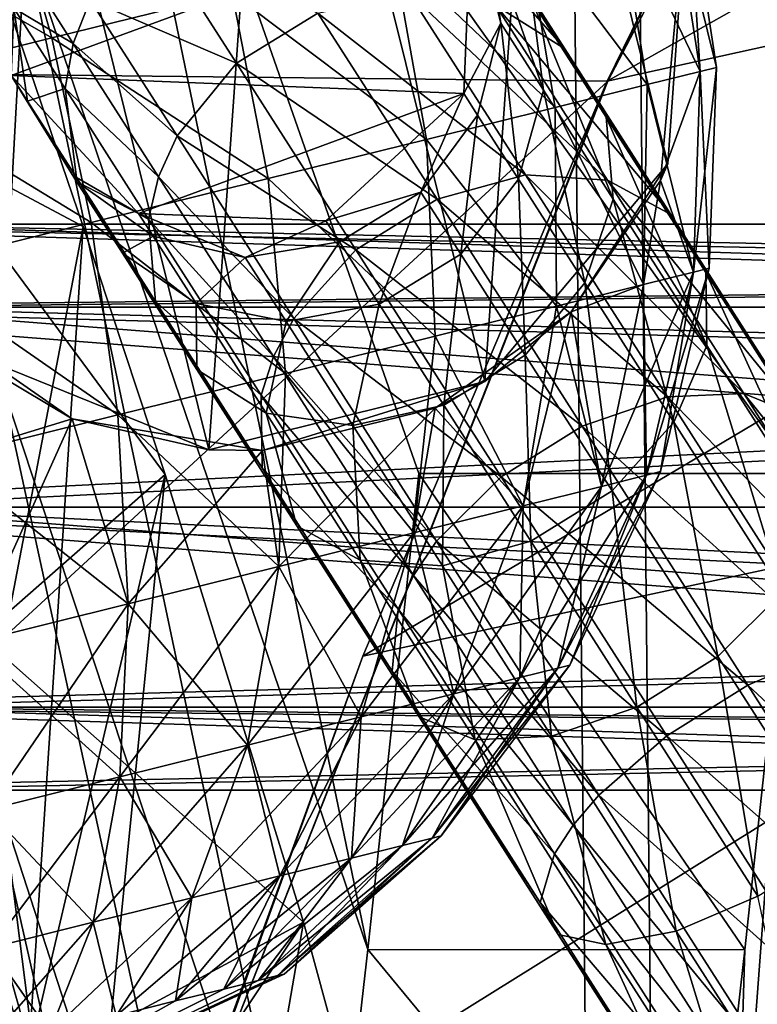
# Model space of a CAD drawing. Header units: metres. Extents: x 0 to 804, y -808 to 0.
# Tile 8 of 105: x 67 to 87, y -664 to -638. Entities that reach past the tile are written whole.
import ezdxf

# ---------------------------------------------------------------- set-up
doc = ezdxf.new("R2010")
doc.units = ezdxf.units.M

msp = doc.modelspace()

# ---------------------------------------------------------------- linework, layer by layer
at = {"layer": 'None'}
for points in [[(68.206169, -622.391846, 664.009766), (125.118866, -641.141968, 664.00946), (153.885971, -606.785217, 664.00946)], [(67.467239, -636.024841, 752.645386), (59.843727, -608.859619, 752.560791), (66.829582, -647.674805, 841.571472)], [(82.917885, -639.717224, 229.182846), (51.506599, -639.367065, 229.276062), (97.562355, -611.736084, 238.044067)], [(51.506599, -639.367065, 229.276062), (51.506599, -611.736084, 238.044067), (97.562355, -611.736084, 238.044067)], [(97.562355, -611.736084, 238.044067), (97.5625, -611.736206, 376.655518), (82.917885, -639.717224, 229.182846)], [(97.5625, -611.736206, 376.655518), (89.626328, -625.987976, 393.497437), (82.917885, -639.717224, 229.182846)], [(113.400154, -632.995972, 530.953369), (82.903526, -639.716675, 411.269318), (124.25956, -616.376648, 518.881958)], [(82.903526, -639.716675, 411.269318), (89.626328, -625.987976, 393.497437), (124.25956, -616.376648, 518.881958)], [(68.206169, -622.391846, 664.009766), (67.467239, -636.024841, 752.645386), (76.551514, -662.737366, 752.723267)], [(77.909416, -650.118286, 664.00946), (68.206169, -622.391846, 664.009766), (76.551514, -662.737366, 752.723267)], [(77.909416, -650.118286, 664.00946), (87.910759, -650.118286, 664.009521), (68.206169, -622.391846, 664.009766)], [(87.910759, -650.118286, 664.009521), (125.118866, -641.141968, 664.00946), (68.206169, -622.391846, 664.009766)], [(82.917885, -639.717224, 229.182846), (89.626328, -625.987976, 393.497437), (82.903526, -639.716675, 411.269318)], [(103.518738, -649.132996, 543.650635), (76.418556, -654.956787, 433.135529), (113.400154, -632.995972, 530.953369)], [(76.418556, -654.956787, 433.135529), (82.903526, -639.716675, 411.269318), (113.400154, -632.995972, 530.953369)], [(67.467239, -636.024841, 752.645386), (66.829582, -647.674805, 841.571472), (75.344833, -673.366943, 841.704224)], [(76.551514, -662.737366, 752.723267), (67.467239, -636.024841, 752.645386), (75.344833, -673.366943, 841.704224)], [(66.612282, -636.550598, 1961.800781), (69.007912, -643.564941, 1920.484375), (64.601318, -641.224976, 1934.562012)], [(69.007912, -643.564941, 1920.484375), (66.612282, -636.550598, 1961.800781), (65.797623, -660.285828, 1961.576294)], [(51.506599, -668.63678, 221.861816), (51.506599, -639.367065, 229.276062), (82.917885, -639.717224, 229.182846)], [(71.249542, -669.260986, 221.746231), (51.506599, -668.63678, 221.861816), (82.917885, -639.717224, 229.182846)], [(82.903526, -639.716675, 411.269318), (76.418556, -654.956787, 433.135529), (71.249542, -669.260986, 221.746231)], [(71.249542, -669.260986, 221.746231), (82.917885, -639.717224, 229.182846), (82.903526, -639.716675, 411.269318)], [(69.007912, -643.564941, 1920.484375), (71.180023, -650.146301, 1879.095215), (64.601318, -641.224976, 1934.562012)], [(64.601318, -641.224976, 1934.562012), (71.180023, -650.146301, 1879.095215), (66.296432, -654.428223, 1850.540161)], [(67.559372, -665.592224, 1920.179321), (69.007912, -643.564941, 1920.484375), (65.797623, -660.285828, 1961.576294)], [(71.180023, -650.146301, 1879.095215), (69.007912, -643.564941, 1920.484375), (67.559372, -665.592224, 1920.179321)], [(66.829582, -647.674805, 841.571472), (66.291557, -657.335022, 930.73468), (74.289925, -682.000366, 930.901062)], [(75.344833, -673.366943, 841.704224), (66.829582, -647.674805, 841.571472), (74.289925, -682.000366, 930.901062)], [(66.296432, -654.428223, 1850.540161), (67.7547, -665.842529, 1766.252319), (62.826118, -648.476746, 1779.749756)], [(67.7547, -665.842529, 1766.252319), (63.672497, -656.986938, 1699.757202), (62.826118, -648.476746, 1779.749756)], [(94.491501, -664.702332, 556.889282), (71.20826, -669.260559, 456.211853), (103.518738, -649.132996, 543.650635)], [(71.20826, -669.260559, 456.211853), (76.418556, -654.956787, 433.135529), (103.518738, -649.132996, 543.650635)], [(71.180023, -650.146301, 1879.095215), (74.848846, -662.006836, 1796.11792), (66.296432, -654.428223, 1850.540161)], [(69.149338, -670.574341, 1878.729858), (71.180023, -650.146301, 1879.095215), (67.559372, -665.592224, 1920.179321)], [(74.848846, -662.006836, 1796.11792), (71.180023, -650.146301, 1879.095215), (69.149338, -670.574341, 1878.729858)], [(86.552017, -662.746216, 752.790039), (77.909416, -650.118286, 664.00946), (76.551514, -662.737366, 752.723267)], [(86.552017, -662.746216, 752.790039), (87.910759, -650.118286, 664.009521), (77.909416, -650.118286, 664.00946)], [(87.910759, -650.118286, 664.009521), (86.260422, -672.295776, 752.862183), (88.208199, -666.740112, 664.009521)], [(87.910759, -650.118286, 664.009521), (86.552017, -662.746216, 752.790039), (86.260422, -672.295776, 752.862183)], [(66.296432, -654.428223, 1850.540161), (74.848846, -662.006836, 1796.11792), (67.7547, -665.842529, 1766.252319)], [(76.418556, -654.956787, 433.135529), (71.20826, -669.260559, 456.211853), (71.249542, -669.260986, 221.746231)], [(67.7547, -665.842529, 1766.252319), (68.973373, -675.462463, 1681.737061), (63.672497, -656.986938, 1699.757202)], [(68.973373, -675.462463, 1681.737061), (64.305595, -663.887634, 1619.609009), (63.672497, -656.986938, 1699.757202)], [(66.291557, -657.335022, 930.73468), (65.854553, -664.999939, 1020.091248), (73.388672, -688.633545, 1020.269592)], [(74.289925, -682.000366, 930.901062), (66.291557, -657.335022, 930.73468), (73.388672, -688.633545, 1020.269592)], [(67.559372, -665.592224, 1920.179321), (65.797623, -660.285828, 1961.576294), (64.006226, -683.967407, 1961.319336)], [(94.491501, -664.702332, 556.889282), (109.211723, -661.565125, 628.134583), (86.201141, -679.639709, 570.591736)], [(109.211723, -661.565125, 628.134583), (96.187439, -679.136963, 628.134583), (86.201141, -679.639709, 570.591736)], [(74.848846, -662.006836, 1796.11792), (77.609993, -672.126221, 1712.908936), (67.7547, -665.842529, 1766.252319)], [(71.81456, -679.560608, 1795.68811), (74.848846, -662.006836, 1796.11792), (69.149338, -670.574341, 1878.729858)], [(77.609993, -672.126221, 1712.908936), (74.848846, -662.006836, 1796.11792), (71.81456, -679.560608, 1795.68811)], [(85.344055, -673.379395, 841.818909), (76.551514, -662.737366, 752.723267), (75.344833, -673.366943, 841.704224)], [(85.344055, -673.379395, 841.818909), (86.552017, -662.746216, 752.790039), (76.551514, -662.737366, 752.723267)], [(86.552017, -662.746216, 752.790039), (84.425972, -681.512573, 841.932068), (86.260422, -672.295776, 752.862183)], [(86.552017, -662.746216, 752.790039), (85.344055, -673.379395, 841.818909), (84.425972, -681.512573, 841.932068)], [(68.973373, -675.462463, 1681.737061), (69.950096, -683.283203, 1597.034546), (64.305595, -663.887634, 1619.609009)], [(69.950096, -683.283203, 1597.034546), (64.723915, -669.175903, 1539.338135), (64.305595, -663.887634, 1619.609009)]]:
    msp.add_3dface(points, dxfattribs=at)
at = {"layer": 'None012311'}
for points in [[(78.546486, -118.575203, 117.953323), (52.504356, -59.607479, 163.059708), (52.504345, -744.686096, 163.059708)], [(50.772308, -61.568432, 160.059708), (76.834984, -120.582596, 114.917824), (50.772308, -742.989197, 160.059708)], [(84.22982, -682.522278, 108.109589), (78.546486, -118.575203, 117.953323), (52.504345, -744.686096, 163.059708)], [(84.22982, -682.522278, 108.109589), (355.943726, -624.124634, 109.128922), (78.546486, -118.575203, 117.953323)], [(76.834984, -120.582596, 114.917824), (82.481255, -680.857727, 105.138191), (50.772308, -742.989197, 160.059708)], [(76.834984, -120.582596, 114.917824), (354.430603, -622.559387, 106.155792), (82.481255, -680.857727, 105.138191)], [(354.430603, -622.559387, 106.155792), (344.84613, -634.641602, 105.944893), (82.481255, -680.857727, 105.138191)], [(346.66452, -635.821777, 108.924751), (355.943726, -624.124634, 109.128922), (84.22982, -682.522278, 108.109589)], [(82.481255, -680.857727, 105.138191), (344.84613, -634.641602, 105.944893), (339.444672, -645.370789, 105.757614)], [(341.434326, -646.210693, 108.743408), (346.66452, -635.821777, 108.924751), (84.22982, -682.522278, 108.109589)], [(339.444672, -645.370789, 105.757614), (335.843445, -657.893982, 105.539024), (82.481255, -680.857727, 105.138191)], [(337.947601, -658.335693, 108.531769), (341.434326, -646.210693, 108.743408), (84.22982, -682.522278, 108.109589)], [(335.843445, -657.893982, 105.539024), (123.969986, -721.144897, 104.434975), (82.481255, -680.857727, 105.138191)], [(84.22982, -682.522278, 108.109589), (122.238647, -719.43042, 107.465355), (337.947601, -658.335693, 108.531769)]]:
    msp.add_3dface(points, dxfattribs=at)
at = {"layer": 'None012312'}
for points in [[(77.740654, -634.259766, 876.885742), (79.69442, -635.600586, 877.789673), (81.780968, -638.862915, 870.544495)], [(79.944809, -637.705933, 869.232178), (77.740654, -634.259766, 876.885742), (81.780968, -638.862915, 870.544495)], [(67.298401, -634.595337, 1033.060059), (67.098938, -639.566406, 1033.060059), (79.298737, -635.075867, 1033.060059)], [(67.098938, -639.566406, 1033.060059), (79.100037, -640.047058, 1033.060059), (79.298737, -635.075867, 1033.060059)], [(79.298737, -635.075867, 893.82666), (79.100037, -640.047058, 893.82666), (80.0774, -638.18158, 886.598999)], [(79.298737, -635.075867, 893.82666), (79.298737, -635.075867, 1033.060059), (79.100037, -640.047058, 893.82666)], [(79.298737, -635.075867, 1033.060059), (79.100037, -640.047058, 1033.060059), (79.100037, -640.047058, 893.82666)], [(79.298737, -635.075867, 893.82666), (80.0774, -638.18158, 886.598999), (79.70665, -635.713989, 886.145752)], [(70.725113, -635.569885, 875.777161), (73.073509, -639.241516, 867.622742), (69.194923, -637.561279, 876.130554)], [(75.232368, -637.910889, 867.65094), (73.073509, -639.241516, 867.622742), (70.725113, -635.569885, 875.777161)], [(79.69442, -635.600586, 877.789673), (82.874184, -640.666382, 871.953247), (81.780968, -638.862915, 870.544495)], [(79.69442, -635.600586, 877.789673), (80.913887, -637.60144, 878.76001), (82.874184, -640.666382, 871.953247)], [(80.913887, -637.60144, 878.76001), (79.70665, -635.713989, 886.145752), (81.213402, -639.957703, 879.649109)], [(79.70665, -635.713989, 886.145752), (80.0774, -638.18158, 886.598999), (81.213402, -639.957703, 879.649109)], [(67.164833, -637.781555, 885.14801), (67.350418, -636.535156, 884.959045), (68.744171, -638.714294, 876.432251)], [(67.350418, -636.535156, 884.959045), (69.194923, -637.561279, 876.130554), (68.744171, -638.714294, 876.432251)], [(77.645248, -637.371643, 868.216125), (80.734131, -642.20105, 861.230591), (75.232368, -637.910889, 867.65094)], [(79.944809, -637.705933, 869.232178), (82.911148, -642.34375, 862.523804), (77.645248, -637.371643, 868.216125)], [(82.911148, -642.34375, 862.523804), (80.734131, -642.20105, 861.230591), (77.645248, -637.371643, 868.216125)], [(68.744171, -638.714294, 876.432251), (69.194923, -637.561279, 876.130554), (71.497337, -641.161072, 868.135803)], [(69.194923, -637.561279, 876.130554), (73.073509, -639.241516, 867.622742), (71.497337, -641.161072, 868.135803)], [(80.913887, -637.60144, 878.76001), (83.058022, -642.841797, 873.243958), (82.874184, -640.666382, 871.953247)], [(80.913887, -637.60144, 878.76001), (81.213402, -639.957703, 879.649109), (83.058022, -642.841797, 873.243958)], [(67.098938, -639.566406, 893.82666), (67.164833, -637.781555, 885.14801), (67.535583, -640.249207, 885.601257)], [(67.535583, -640.249207, 885.601257), (67.164833, -637.781555, 885.14801), (68.528885, -639.914246, 876.802917)], [(67.164833, -637.781555, 885.14801), (68.744171, -638.714294, 876.432251), (68.528885, -639.914246, 876.802917)], [(75.232368, -637.910889, 867.65094), (78.389412, -642.846863, 860.51123), (73.073509, -639.241516, 867.622742)], [(80.734131, -642.20105, 861.230591), (78.389412, -642.846863, 860.51123), (75.232368, -637.910889, 867.65094)], [(82.911148, -642.34375, 862.523804), (79.944809, -637.705933, 869.232178), (84.589027, -643.253235, 864.194031)], [(79.944809, -637.705933, 869.232178), (81.780968, -638.862915, 870.544495), (84.589027, -643.253235, 864.194031)], [(79.100037, -640.047058, 893.82666), (79.46524, -640.618774, 886.941772), (80.0774, -638.18158, 886.598999)], [(80.0774, -638.18158, 886.598999), (79.46524, -640.618774, 886.941772), (80.547363, -642.310669, 880.321472)], [(81.213402, -639.957703, 879.649109), (80.0774, -638.18158, 886.598999), (80.547363, -642.310669, 880.321472)], [(68.528885, -639.914246, 876.802917), (68.744171, -638.714294, 876.432251), (71.007332, -642.252686, 868.573853)], [(68.744171, -638.714294, 876.432251), (71.497337, -641.161072, 868.135803), (71.007332, -642.252686, 868.573853)], [(81.780968, -638.862915, 870.544495), (82.874184, -640.666382, 871.953247), (85.512337, -644.791077, 865.987)], [(84.589027, -643.253235, 864.194031), (81.780968, -638.862915, 870.544495), (85.512337, -644.791077, 865.987)], [(71.497337, -641.161072, 868.135803), (73.073509, -639.241516, 867.622742), (76.233955, -644.182861, 860.475342)], [(73.073509, -639.241516, 867.622742), (78.389412, -642.846863, 860.51123), (76.233955, -644.182861, 860.475342)], [(70.473152, -643.222473, 893.82666), (67.098938, -639.566406, 893.82666), (68.832794, -642.371643, 886.095947)], [(68.832794, -642.371643, 886.095947), (67.098938, -639.566406, 893.82666), (67.535583, -640.249207, 885.601257)], [(67.098938, -639.566406, 1033.060059), (67.098938, -639.566406, 893.82666), (70.473152, -643.222473, 1033.060059)], [(67.098938, -639.566406, 893.82666), (70.473152, -643.222473, 893.82666), (70.473152, -643.222473, 1033.060059)], [(67.098938, -639.566406, 1033.060059), (70.473152, -643.222473, 1033.060059), (79.100037, -640.047058, 1033.060059)], [(68.528885, -639.914246, 876.802917), (68.828392, -642.270508, 877.692017), (67.535583, -640.249207, 885.601257)], [(71.007332, -642.252686, 868.573853), (70.743813, -643.377258, 869.111938), (68.528885, -639.914246, 876.802917)], [(70.743813, -643.377258, 869.111938), (68.828392, -642.270508, 877.692017), (68.528885, -639.914246, 876.802917)], [(82.304497, -645.057922, 874.220154), (81.213402, -639.957703, 879.649109), (80.547363, -642.310669, 880.321472)], [(83.058022, -642.841797, 873.243958), (81.213402, -639.957703, 879.649109), (82.304497, -645.057922, 874.220154)], [(68.828392, -642.270508, 877.692017), (68.832794, -642.371643, 886.095947), (67.535583, -640.249207, 885.601257)], [(70.473152, -643.222473, 1033.060059), (75.444283, -643.421509, 1033.060059), (79.100037, -640.047058, 1033.060059)], [(79.100037, -640.047058, 893.82666), (75.444283, -643.421509, 893.82666), (77.963364, -642.65448, 887.121948)], [(79.100037, -640.047058, 893.82666), (79.100037, -640.047058, 1033.060059), (75.444283, -643.421509, 893.82666)], [(79.100037, -640.047058, 1033.060059), (75.444283, -643.421509, 1033.060059), (75.444283, -643.421509, 893.82666)], [(79.46524, -640.618774, 886.941772), (79.100037, -640.047058, 893.82666), (77.963364, -642.65448, 887.121948)], [(79.46524, -640.618774, 886.941772), (77.963364, -642.65448, 887.121948), (79.017174, -644.302124, 880.674866)], [(79.46524, -640.618774, 886.941772), (79.017174, -644.302124, 880.674866), (80.547363, -642.310669, 880.321472)], [(82.874184, -640.666382, 871.953247), (85.540504, -646.723083, 867.629761), (85.512337, -644.791077, 865.987)], [(82.874184, -640.666382, 871.953247), (83.058022, -642.841797, 873.243958), (85.540504, -646.723083, 867.629761)], [(71.007332, -642.252686, 868.573853), (71.497337, -641.161072, 868.135803), (74.595909, -646.005676, 861.128357)], [(71.497337, -641.161072, 868.135803), (76.233955, -644.182861, 860.475342), (74.595909, -646.005676, 861.128357)], [(68.832794, -642.371643, 886.095947), (68.828392, -642.270508, 877.692017), (70.047859, -644.271362, 878.662354)], [(68.828392, -642.270508, 877.692017), (70.92765, -645.552673, 870.402649), (70.047859, -644.271362, 878.662354)], [(70.92765, -645.552673, 870.402649), (68.828392, -642.270508, 877.692017), (70.743813, -643.377258, 869.111938)], [(74.05307, -647.014709, 861.685852), (70.743813, -643.377258, 869.111938), (71.007332, -642.252686, 868.573853)], [(74.595909, -646.005676, 861.128357), (74.05307, -647.014709, 861.685852), (71.007332, -642.252686, 868.573853)], [(80.734131, -642.20105, 861.230591), (84.498024, -648.085876, 855.497803), (78.389412, -642.846863, 860.51123)], [(80.547363, -642.310669, 880.321472), (79.017174, -644.302124, 880.674866), (80.728333, -646.977478, 874.733154)], [(82.304497, -645.057922, 874.220154), (80.547363, -642.310669, 880.321472), (80.728333, -646.977478, 874.733154)], [(82.911148, -642.34375, 862.523804), (86.525711, -647.995117, 857.018494), (80.734131, -642.20105, 861.230591)], [(86.525711, -647.995117, 857.018494), (84.498024, -648.085876, 855.497803), (80.734131, -642.20105, 861.230591)], [(86.525711, -647.995117, 857.018494), (82.911148, -642.34375, 862.523804), (88.010735, -648.603027, 858.982483)], [(82.911148, -642.34375, 862.523804), (84.589027, -643.253235, 864.194031), (88.010735, -648.603027, 858.982483)], [(70.858994, -643.825684, 886.556763), (70.473152, -643.222473, 893.82666), (68.832794, -642.371643, 886.095947)], [(68.832794, -642.371643, 886.095947), (70.047859, -644.271362, 878.662354), (70.858994, -643.825684, 886.556763)], [(77.963364, -642.65448, 887.121948), (75.444283, -643.421509, 893.82666), (75.800423, -643.978821, 887.112)], [(76.855782, -645.628845, 880.655457), (77.963364, -642.65448, 887.121948), (75.800423, -643.978821, 887.112)], [(76.233955, -644.182861, 860.475342), (78.389412, -642.846863, 860.51123), (82.236374, -648.861511, 854.651978)], [(79.017174, -644.302124, 880.674866), (77.963364, -642.65448, 887.121948), (76.855782, -645.628845, 880.655457)], [(78.389412, -642.846863, 860.51123), (84.498024, -648.085876, 855.497803), (82.236374, -648.861511, 854.651978)], [(84.669243, -648.755188, 868.872253), (83.058022, -642.841797, 873.243958), (82.304497, -645.057922, 874.220154)], [(85.540504, -646.723083, 867.629761), (83.058022, -642.841797, 873.243958), (84.669243, -648.755188, 868.872253)], [(75.444283, -643.421509, 893.82666), (70.473152, -643.222473, 893.82666), (73.305695, -644.390076, 886.913574)], [(70.473152, -643.222473, 893.82666), (70.858994, -643.825684, 886.556763), (73.305695, -644.390076, 886.913574)], [(75.444283, -643.421509, 893.82666), (75.444283, -643.421509, 1033.060059), (70.473152, -643.222473, 893.82666)], [(75.444283, -643.421509, 1033.060059), (70.473152, -643.222473, 1033.060059), (70.473152, -643.222473, 893.82666)], [(73.724648, -648.037781, 862.370789), (70.92765, -645.552673, 870.402649), (70.743813, -643.377258, 869.111938)], [(73.724648, -648.037781, 862.370789), (70.743813, -643.377258, 869.111938), (74.05307, -647.014709, 861.685852)], [(88.010735, -648.603027, 858.982483), (84.589027, -643.253235, 864.194031), (88.726997, -649.817139, 861.090759)], [(84.589027, -643.253235, 864.194031), (85.512337, -644.791077, 865.987), (88.726997, -649.817139, 861.090759)], [(75.444283, -643.421509, 893.82666), (73.305695, -644.390076, 886.913574), (75.800423, -643.978821, 887.112)], [(70.858994, -643.825684, 886.556763), (70.047859, -644.271362, 878.662354), (72.001625, -645.612183, 879.566284)], [(73.305695, -644.390076, 886.913574), (70.858994, -643.825684, 886.556763), (72.001625, -645.612183, 879.566284)], [(75.800423, -643.978821, 887.112), (73.305695, -644.390076, 886.913574), (74.39225, -646.088867, 880.266174)], [(75.800423, -643.978821, 887.112), (74.39225, -646.088867, 880.266174), (76.855782, -645.628845, 880.655457)], [(72.001625, -645.612183, 879.566284), (70.047859, -644.271362, 878.662354), (72.020866, -647.35614, 871.811401)], [(70.047859, -644.271362, 878.662354), (70.92765, -645.552673, 870.402649), (72.020866, -647.35614, 871.811401)], [(73.305695, -644.390076, 886.913574), (72.001625, -645.612183, 879.566284), (74.39225, -646.088867, 880.266174)], [(74.595909, -646.005676, 861.128357), (76.233955, -644.182861, 860.475342), (80.08506, -650.204041, 854.609741)], [(76.233955, -644.182861, 860.475342), (82.236374, -648.861511, 854.651978), (80.08506, -650.204041, 854.609741)], [(78.569473, -648.308167, 874.704956), (79.017174, -644.302124, 880.674866), (76.855782, -645.628845, 880.655457)], [(79.017174, -644.302124, 880.674866), (78.569473, -648.308167, 874.704956), (80.728333, -646.977478, 874.733154)], [(85.512337, -644.791077, 865.987), (85.540504, -646.723083, 867.629761), (88.565475, -651.452637, 863.022461)], [(88.726997, -649.817139, 861.090759), (85.512337, -644.791077, 865.987), (88.565475, -651.452637, 863.022461)], [(82.304497, -645.057922, 874.220154), (80.728333, -646.977478, 874.733154), (83.031197, -650.578003, 869.525208)], [(84.669243, -648.755188, 868.872253), (82.304497, -645.057922, 874.220154), (83.031197, -650.578003, 869.525208)], [(72.020866, -647.35614, 871.811401), (70.92765, -645.552673, 870.402649), (73.752815, -649.969788, 864.01355)], [(70.92765, -645.552673, 870.402649), (73.724648, -648.037781, 862.370789), (73.752815, -649.969788, 864.01355)], [(74.39225, -646.088867, 880.266174), (72.001625, -645.612183, 879.566284), (73.857025, -648.513123, 873.123718)], [(72.001625, -645.612183, 879.566284), (72.020866, -647.35614, 871.811401), (73.857025, -648.513123, 873.123718)], [(74.39225, -646.088867, 880.266174), (76.156593, -648.847412, 874.139771), (76.855782, -645.628845, 880.655457)], [(76.855782, -645.628845, 880.655457), (76.156593, -648.847412, 874.139771), (78.569473, -648.308167, 874.704956)], [(74.595909, -646.005676, 861.128357), (78.371613, -651.908936, 855.377563), (74.05307, -647.014709, 861.685852)], [(78.371613, -651.908936, 855.377563), (74.595909, -646.005676, 861.128357), (80.08506, -650.204041, 854.609741)], [(76.156593, -648.847412, 874.139771), (74.39225, -646.088867, 880.266174), (73.857025, -648.513123, 873.123718)], [(87.550751, -653.260376, 864.483398), (85.540504, -646.723083, 867.629761), (84.669243, -648.755188, 868.872253)], [(85.540504, -646.723083, 867.629761), (87.550751, -653.260376, 864.483398), (88.565475, -651.452637, 863.022461)], [(74.05307, -647.014709, 861.685852), (77.764397, -652.817322, 856.033142), (73.724648, -648.037781, 862.370789)], [(78.371613, -651.908936, 855.377563), (77.764397, -652.817322, 856.033142), (74.05307, -647.014709, 861.685852)], [(80.728333, -646.977478, 874.733154), (78.569473, -648.308167, 874.704956), (80.87574, -651.914001, 869.489319)], [(83.031197, -650.578003, 869.525208), (80.728333, -646.977478, 874.733154), (80.87574, -651.914001, 869.489319)], [(73.857025, -648.513123, 873.123718), (72.020866, -647.35614, 871.811401), (74.676125, -651.507629, 865.806519)], [(72.020866, -647.35614, 871.811401), (73.752815, -649.969788, 864.01355), (74.676125, -651.507629, 865.806519)], [(73.752815, -649.969788, 864.01355), (73.724648, -648.037781, 862.370789), (77.356888, -653.716736, 856.838562)], [(73.724648, -648.037781, 862.370789), (77.764397, -652.817322, 856.033142), (77.356888, -653.716736, 856.838562)], [(82.236374, -648.861511, 854.651978), (84.498024, -648.085876, 855.497803), (88.792229, -654.799805, 851.238037)], [(86.525711, -647.995117, 857.018494), (90.649544, -654.442627, 852.927673), (84.498024, -648.085876, 855.497803)], [(84.498024, -648.085876, 855.497803), (90.649544, -654.442627, 852.927673), (88.792229, -654.799805, 851.238037)], [(90.649544, -654.442627, 852.927673), (86.525711, -647.995117, 857.018494), (91.914528, -654.706604, 855.109985)], [(86.525711, -647.995117, 857.018494), (88.010735, -648.603027, 858.982483), (91.914528, -654.706604, 855.109985)], [(76.156593, -648.847412, 874.139771), (78.531021, -652.559814, 868.769958), (78.569473, -648.308167, 874.704956)], [(78.569473, -648.308167, 874.704956), (78.531021, -652.559814, 868.769958), (80.87574, -651.914001, 869.489319)], [(76.354004, -652.417114, 867.476746), (76.156593, -648.847412, 874.139771), (73.857025, -648.513123, 873.123718)], [(73.857025, -648.513123, 873.123718), (74.676125, -651.507629, 865.806519), (76.354004, -652.417114, 867.476746)], [(78.531021, -652.559814, 868.769958), (76.156593, -648.847412, 874.139771), (76.354004, -652.417114, 867.476746)], [(80.08506, -650.204041, 854.609741), (82.236374, -648.861511, 854.651978), (86.625336, -655.723633, 850.298218)], [(82.236374, -648.861511, 854.651978), (88.792229, -654.799805, 851.238037), (86.625336, -655.723633, 850.298218)], [(84.669243, -648.755188, 868.872253), (83.031197, -650.578003, 869.525208), (85.837303, -654.965332, 865.251221)], [(87.550751, -653.260376, 864.483398), (84.669243, -648.755188, 868.872253), (85.837303, -654.965332, 865.251221)], [(74.676125, -651.507629, 865.806519), (73.752815, -649.969788, 864.01355), (77.195366, -655.352173, 858.770203)], [(73.752815, -649.969788, 864.01355), (77.356888, -653.716736, 856.838562), (77.195366, -655.352173, 858.770203)], [(78.371613, -651.908936, 855.377563), (80.08506, -650.204041, 854.609741), (84.478752, -657.073486, 850.251282)], [(84.478752, -657.073486, 850.251282), (80.08506, -650.204041, 854.609741), (86.625336, -655.723633, 850.298218)], [(83.031197, -650.578003, 869.525208), (80.87574, -651.914001, 869.489319), (83.685989, -656.3078, 865.209045)], [(85.837303, -654.965332, 865.251221), (83.031197, -650.578003, 869.525208), (83.685989, -656.3078, 865.209045)], [(74.676125, -651.507629, 865.806519), (77.911629, -656.566284, 860.87854), (76.354004, -652.417114, 867.476746)], [(77.195366, -655.352173, 858.770203), (77.911629, -656.566284, 860.87854), (74.676125, -651.507629, 865.806519)], [(78.371613, -651.908936, 855.377563), (82.679283, -658.643921, 851.104431), (77.764397, -652.817322, 856.033142)], [(82.679283, -658.643921, 851.104431), (78.371613, -651.908936, 855.377563), (84.478752, -657.073486, 850.251282)], [(80.87574, -651.914001, 869.489319), (78.531021, -652.559814, 868.769958), (81.424339, -657.083435, 864.36322)], [(83.685989, -656.3078, 865.209045), (80.87574, -651.914001, 869.489319), (81.424339, -657.083435, 864.36322)], [(79.396652, -657.174255, 862.842529), (78.531021, -652.559814, 868.769958), (76.354004, -652.417114, 867.476746)], [(76.354004, -652.417114, 867.476746), (77.911629, -656.566284, 860.87854), (79.396652, -657.174255, 862.842529)], [(78.531021, -652.559814, 868.769958), (79.396652, -657.174255, 862.842529), (81.424339, -657.083435, 864.36322)], [(77.356888, -653.716736, 856.838562), (77.764397, -652.817322, 856.033142), (81.998619, -659.437439, 851.832886)], [(77.764397, -652.817322, 856.033142), (82.679283, -658.643921, 851.104431), (81.998619, -659.437439, 851.832886)], [(87.550751, -653.260376, 864.483398), (85.837303, -654.965332, 865.251221), (89.038773, -659.970764, 862.075439)], [(77.195366, -655.352173, 858.770203), (77.356888, -653.716736, 856.838562), (81.500877, -660.195801, 852.727783)], [(77.356888, -653.716736, 856.838562), (81.998619, -659.437439, 851.832886), (81.500877, -660.195801, 852.727783)], [(86.625336, -655.723633, 850.298218), (88.792229, -654.799805, 851.238037), (93.451653, -662.084717, 848.614685)], [(86.892189, -661.320618, 862.028503), (85.837303, -654.965332, 865.251221), (83.685989, -656.3078, 865.209045)], [(89.038773, -659.970764, 862.075439), (85.837303, -654.965332, 865.251221), (86.892189, -661.320618, 862.028503)], [(81.500877, -660.195801, 852.727783), (81.12294, -661.492859, 854.874146), (77.195366, -655.352173, 858.770203)], [(81.12294, -661.492859, 854.874146), (77.911629, -656.566284, 860.87854), (77.195366, -655.352173, 858.770203)], [(84.478752, -657.073486, 850.251282), (86.625336, -655.723633, 850.298218), (91.387581, -663.169312, 847.616943)], [(86.625336, -655.723633, 850.298218), (93.451653, -662.084717, 848.614685), (91.387581, -663.169312, 847.616943)], [(81.424339, -657.083435, 864.36322), (84.725296, -662.244446, 861.088684), (83.685989, -656.3078, 865.209045)], [(84.725296, -662.244446, 861.088684), (86.892189, -661.320618, 862.028503), (83.685989, -656.3078, 865.209045)], [(77.911629, -656.566284, 860.87854), (81.602997, -662.337708, 857.216797), (79.396652, -657.174255, 862.842529)], [(77.911629, -656.566284, 860.87854), (81.12294, -661.492859, 854.874146), (81.602997, -662.337708, 857.216797)], [(81.424339, -657.083435, 864.36322), (79.396652, -657.174255, 862.842529), (82.867981, -662.601624, 859.399048)], [(79.396652, -657.174255, 862.842529), (81.602997, -662.337708, 857.216797), (82.867981, -662.601624, 859.399048)], [(84.725296, -662.244446, 861.088684), (81.424339, -657.083435, 864.36322), (82.867981, -662.601624, 859.399048)], [(82.679283, -658.643921, 851.104431), (84.478752, -657.073486, 850.251282), (89.246132, -664.527222, 847.567139)], [(84.478752, -657.073486, 850.251282), (91.387581, -663.169312, 847.616943), (89.246132, -664.527222, 847.567139)], [(81.998619, -659.437439, 851.832886), (82.679283, -658.643921, 851.104431), (87.353317, -665.951721, 848.472839)], [(82.679283, -658.643921, 851.104431), (89.246132, -664.527222, 847.567139), (87.353317, -665.951721, 848.472839)], [(81.500877, -660.195801, 852.727783), (81.998619, -659.437439, 851.832886), (86.592957, -666.620667, 849.246155)], [(81.998619, -659.437439, 851.832886), (87.353317, -665.951721, 848.472839), (86.592957, -666.620667, 849.246155)], [(85.997314, -667.225891, 850.196167), (81.12294, -661.492859, 854.874146), (81.500877, -660.195801, 852.727783)], [(86.592957, -666.620667, 849.246155), (85.997314, -667.225891, 850.196167), (81.500877, -660.195801, 852.727783)], [(84.725296, -662.244446, 861.088684), (88.306999, -667.844421, 859.072144), (86.892189, -661.320618, 862.028503)], [(81.12294, -661.492859, 854.874146), (85.384552, -668.155884, 852.474731), (81.602997, -662.337708, 857.216797)], [(85.384552, -668.155884, 852.474731), (81.12294, -661.492859, 854.874146), (85.997314, -667.225891, 850.196167)], [(82.867981, -662.601624, 859.399048), (81.602997, -662.337708, 857.216797), (85.608315, -668.599976, 854.96167)], [(81.602997, -662.337708, 857.216797), (85.384552, -668.155884, 852.474731), (85.608315, -668.599976, 854.96167)], [(86.634544, -668.490601, 857.278381), (84.725296, -662.244446, 861.088684), (82.867981, -662.601624, 859.399048)], [(88.306999, -667.844421, 859.072144), (84.725296, -662.244446, 861.088684), (86.634544, -668.490601, 857.278381)], [(86.634544, -668.490601, 857.278381), (82.867981, -662.601624, 859.399048), (85.608315, -668.599976, 854.96167)]]:
    msp.add_3dface(points, dxfattribs=at)
at = {"layer": 'None012313'}
for points in [[(125.811905, -645.70282, 1397.182495), (57.22504, -645.704102, 1397.779785), (57.27132, -643.507385, 1403.082886)], [(126.480873, -643.507385, 1402.478882), (57.27132, -643.507385, 1403.082886), (126.084221, -644.942871, 1406.89502)], [(57.27132, -643.507385, 1403.082886), (57.317596, -645.704102, 1408.385986), (126.084221, -644.942871, 1406.89502)], [(126.480873, -643.507385, 1402.478882), (125.811905, -645.70282, 1397.182495), (57.27132, -643.507385, 1403.082886)], [(131.047821, -645.70282, 1997.159668), (62.46096, -645.704102, 1997.756958), (62.50724, -643.507385, 2003.060059)], [(131.716797, -643.507385, 2002.456055), (62.50724, -643.507385, 2003.060059), (131.320145, -644.942871, 2006.872192)], [(62.50724, -643.507385, 2003.060059), (62.55352, -645.704102, 2008.363159), (131.320145, -644.942871, 2006.872192)], [(131.716797, -643.507385, 2002.456055), (131.047821, -645.70282, 1997.159668), (62.50724, -643.507385, 2003.060059)], [(126.084221, -644.942871, 1406.89502), (57.317596, -645.704102, 1408.385986), (125.567612, -647.592102, 1409.164307)], [(131.320145, -644.942871, 2006.872192), (62.55352, -645.704102, 2008.363159), (130.803528, -647.592102, 2009.141479)], [(125.203278, -651.007385, 1394.989746), (57.205872, -651.007385, 1395.58313), (57.22504, -645.704102, 1397.779785)], [(125.811905, -645.70282, 1397.182495), (125.203278, -651.007385, 1394.989746), (57.22504, -645.704102, 1397.779785)], [(57.317596, -645.704102, 1408.385986), (57.336769, -651.007385, 1410.58252), (125.567612, -647.592102, 1409.164307)], [(130.439209, -651.007385, 1994.966919), (62.441792, -651.007385, 1995.560303), (62.46096, -645.704102, 1997.756958)], [(131.047821, -645.70282, 1997.159668), (130.439209, -651.007385, 1994.966919), (62.46096, -645.704102, 1997.756958)], [(62.55352, -645.704102, 2008.363159), (62.572689, -651.007385, 2010.559692), (130.803528, -647.592102, 2009.141479)], [(125.567612, -647.592102, 1409.164307), (57.336769, -651.007385, 1410.58252), (125.334183, -651.009094, 1409.989136)], [(130.803528, -647.592102, 2009.141479), (62.572689, -651.007385, 2010.559692), (130.570099, -651.009094, 2009.966309)], [(125.203278, -651.007385, 1394.989746), (125.811905, -656.311951, 1397.182495), (57.205872, -651.007385, 1395.58313)], [(125.811905, -656.311951, 1397.182495), (57.22504, -656.31073, 1397.779785), (57.205872, -651.007385, 1395.58313)], [(57.336769, -651.007385, 1410.58252), (57.317596, -656.31073, 1408.385986), (125.56662, -654.41571, 1409.167847)], [(57.336769, -651.007385, 1410.58252), (125.56662, -654.41571, 1409.167847), (125.334183, -651.009094, 1409.989136)], [(130.439209, -651.007385, 1994.966919), (131.047821, -656.311951, 1997.159668), (62.441792, -651.007385, 1995.560303)], [(131.047821, -656.311951, 1997.159668), (62.46096, -656.31073, 1997.756958), (62.441792, -651.007385, 1995.560303)], [(62.572689, -651.007385, 2010.559692), (62.55352, -656.31073, 2008.363159), (130.802536, -654.41571, 2009.14502)], [(62.572689, -651.007385, 2010.559692), (130.802536, -654.41571, 2009.14502), (130.570099, -651.009094, 2009.966309)], [(57.317596, -656.31073, 1408.385986), (126.081398, -657.060791, 1406.9104), (125.56662, -654.41571, 1409.167847)], [(62.55352, -656.31073, 2008.363159), (131.317322, -657.060791, 2006.887573), (130.802536, -654.41571, 2009.14502)], [(125.811905, -656.311951, 1397.182495), (126.480873, -658.507385, 1402.478882), (57.22504, -656.31073, 1397.779785)], [(126.480873, -658.507385, 1402.478882), (57.27132, -658.507385, 1403.082886), (57.22504, -656.31073, 1397.779785)], [(57.317596, -656.31073, 1408.385986), (57.27132, -658.507385, 1403.082886), (126.081398, -657.060791, 1406.9104)], [(131.047821, -656.311951, 1997.159668), (131.716797, -658.507385, 2002.456055), (62.46096, -656.31073, 1997.756958)], [(131.716797, -658.507385, 2002.456055), (62.50724, -658.507385, 2003.060059), (62.46096, -656.31073, 1997.756958)], [(62.55352, -656.31073, 2008.363159), (62.50724, -658.507385, 2003.060059), (131.317322, -657.060791, 2006.887573)], [(57.27132, -658.507385, 1403.082886), (126.480873, -658.507385, 1402.478882), (126.081398, -657.060791, 1406.9104)], [(62.50724, -658.507385, 2003.060059), (131.716797, -658.507385, 2002.456055), (131.317322, -657.060791, 2006.887573)]]:
    msp.add_3dface(points, dxfattribs=at)
at = {"layer": 'None012328'}
for points in [[(74.062843, -625.152222, 1033.060059), (72.335175, -649.491028, 1033.060059), (66.744881, -626.968628, 1033.060059)], [(79.653137, -647.674622, 1033.060059), (72.335175, -649.491028, 1033.060059), (74.062843, -625.152222, 1033.060059)], [(81.05085, -627.984131, 1033.060059), (79.653137, -647.674622, 1033.060059), (74.062843, -625.152222, 1033.060059)], [(72.335175, -649.491028, 1033.060059), (65.347176, -646.659119, 1033.060059), (66.744881, -626.968628, 1033.060059)], [(84.505836, -641.903748, 1033.060059), (79.653137, -647.674622, 1033.060059), (81.05085, -627.984131, 1033.060059)], [(85.039719, -634.382629, 1033.060059), (84.505836, -641.903748, 1033.060059), (81.05085, -627.984131, 1033.060059)], [(61.91967, -634.965454, 1089.649414), (68.174088, -638.568848, 1088.62915), (66.804611, -633.752991, 1088.202271)], [(68.174088, -638.568848, 1088.62915), (72.954689, -637.382263, 1086.077393), (66.804611, -633.752991, 1088.202271)], [(83.165756, -634.847778, 1073.182617), (85.361458, -639.458618, 1067.980469), (84.594131, -634.493225, 1068.063965)], [(84.316788, -642.34491, 1054.106689), (85.039719, -634.382629, 1063.060059), (85.361458, -639.458618, 1058.139526)], [(85.039719, -634.382629, 1063.060059), (84.316788, -642.34491, 1054.106689), (85.039719, -634.382629, 1033.060059)], [(84.316788, -642.34491, 1054.106689), (84.505836, -641.903748, 1033.060059), (85.039719, -634.382629, 1033.060059)], [(85.799599, -639.349854, 1063.060059), (85.039719, -634.382629, 1063.060059), (84.594131, -634.493225, 1068.063965)], [(85.361458, -639.458618, 1067.980469), (85.799599, -639.349854, 1063.060059), (84.594131, -634.493225, 1068.063965)], [(85.361458, -639.458618, 1058.139526), (85.039719, -634.382629, 1063.060059), (85.799599, -639.349854, 1063.060059)], [(68.174088, -638.568848, 1088.62915), (61.91967, -634.965454, 1089.649414), (63.206215, -639.801941, 1090.100952)], [(80.68911, -635.462524, 1078.108276), (83.956924, -639.807251, 1073.013672), (83.165756, -634.847778, 1073.182617)], [(83.956924, -639.807251, 1073.013672), (85.361458, -639.458618, 1067.980469), (83.165756, -634.847778, 1073.182617)], [(81.521622, -640.411682, 1077.857056), (80.68911, -635.462524, 1078.108276), (77.222359, -636.322998, 1082.505493)], [(83.956924, -639.807251, 1073.013672), (80.68911, -635.462524, 1078.108276), (81.521622, -640.411682, 1077.857056)], [(72.954689, -637.382263, 1086.077393), (78.112755, -641.257813, 1082.180786), (77.222359, -636.322998, 1082.505493)], [(77.222359, -636.322998, 1082.505493), (78.112755, -641.257813, 1082.180786), (81.521622, -640.411682, 1077.857056)], [(72.954689, -637.382263, 1086.077393), (68.174088, -638.568848, 1088.62915), (73.916328, -642.299438, 1085.693115)], [(78.112755, -641.257813, 1082.180786), (72.954689, -637.382263, 1086.077393), (73.916328, -642.299438, 1085.693115)], [(69.215538, -643.466187, 1088.202271), (68.174088, -638.568848, 1088.62915), (63.206215, -639.801941, 1090.100952)], [(73.916328, -642.299438, 1085.693115), (68.174088, -638.568848, 1088.62915), (69.215538, -643.466187, 1088.202271)], [(85.190002, -644.775085, 1067.712646), (85.361458, -639.458618, 1067.980469), (83.956924, -639.807251, 1073.013672)], [(84.316788, -642.34491, 1054.106689), (85.361458, -639.458618, 1058.139526), (85.190002, -644.775085, 1058.407349)], [(85.190002, -644.775085, 1058.407349), (85.361458, -639.458618, 1058.139526), (85.799599, -639.349854, 1063.060059)], [(85.190002, -644.775085, 1058.407349), (85.799599, -639.349854, 1063.060059), (85.604301, -644.672241, 1063.060059)], [(85.604301, -644.672241, 1063.060059), (85.361458, -639.458618, 1067.980469), (85.190002, -644.775085, 1067.712646)], [(85.799599, -639.349854, 1063.060059), (85.361458, -639.458618, 1067.980469), (85.604301, -644.672241, 1063.060059)], [(63.206215, -639.801941, 1090.100952), (64.330597, -644.678711, 1089.649414), (69.215538, -643.466187, 1088.202271)], [(83.861916, -645.104736, 1072.471924), (83.956924, -639.807251, 1073.013672), (81.521622, -640.411682, 1077.857056)], [(85.190002, -644.775085, 1067.712646), (83.956924, -639.807251, 1073.013672), (83.861916, -645.104736, 1072.471924)], [(78.112755, -641.257813, 1082.180786), (81.559158, -645.676331, 1077.051758), (81.521622, -640.411682, 1077.857056)], [(81.521622, -640.411682, 1077.857056), (81.559158, -645.676331, 1077.051758), (83.861916, -645.104736, 1072.471924)], [(78.335815, -646.476379, 1081.140137), (78.112755, -641.257813, 1082.180786), (73.916328, -642.299438, 1085.693115)], [(81.559158, -645.676331, 1077.051758), (78.112755, -641.257813, 1082.180786), (78.335815, -646.476379, 1081.140137)], [(81.944962, -645.827393, 1049.783203), (79.653137, -647.674622, 1033.060059), (84.505836, -641.903748, 1033.060059)], [(84.316788, -642.34491, 1054.106689), (81.944962, -645.827393, 1049.783203), (84.505836, -641.903748, 1033.060059)], [(74.36779, -647.461304, 1084.461304), (73.916328, -642.299438, 1085.693115), (69.215538, -643.466187, 1088.202271)], [(78.335815, -646.476379, 1081.140137), (73.916328, -642.299438, 1085.693115), (74.36779, -647.461304, 1084.461304)], [(81.944962, -645.827393, 1049.783203), (84.316788, -642.34491, 1054.106689), (83.861916, -645.104736, 1053.648071)], [(83.861916, -645.104736, 1053.648071), (84.316788, -642.34491, 1054.106689), (85.190002, -644.775085, 1058.407349)], [(64.330597, -644.678711, 1089.649414), (69.922844, -648.564575, 1086.833862), (69.215538, -643.466187, 1088.202271)], [(69.215538, -643.466187, 1088.202271), (69.922844, -648.564575, 1086.833862), (74.36779, -647.461304, 1084.461304)], [(64.330597, -644.678711, 1089.649414), (65.303764, -649.71106, 1088.202271), (69.922844, -648.564575, 1086.833862)], [(83.941299, -650.160156, 1058.871704), (85.604301, -644.672241, 1063.060059), (84.314247, -650.067627, 1063.060059)], [(85.190002, -644.775085, 1058.407349), (85.604301, -644.672241, 1063.060059), (83.941299, -650.160156, 1058.871704)], [(84.314247, -650.067627, 1063.060059), (85.604301, -644.672241, 1063.060059), (85.190002, -644.775085, 1067.712646)], [(83.941299, -650.160156, 1058.871704), (82.74575, -650.456909, 1054.587402), (85.190002, -644.775085, 1058.407349)], [(82.74575, -650.456909, 1054.587402), (83.861916, -645.104736, 1053.648071), (85.190002, -644.775085, 1058.407349)], [(83.941299, -650.160156, 1067.248291), (85.190002, -644.775085, 1067.712646), (83.861916, -645.104736, 1072.471924)], [(84.314247, -650.067627, 1063.060059), (85.190002, -644.775085, 1067.712646), (83.941299, -650.160156, 1067.248291)], [(81.559158, -645.676331, 1077.051758), (82.74575, -650.456909, 1071.532593), (83.861916, -645.104736, 1072.471924)], [(82.74575, -650.456909, 1054.587402), (81.944962, -645.827393, 1049.783203), (83.861916, -645.104736, 1053.648071)], [(83.861916, -645.104736, 1072.471924), (82.74575, -650.456909, 1071.532593), (83.941299, -650.160156, 1067.248291)], [(65.303764, -649.71106, 1037.917725), (64.135399, -645.488098, 1036.551514), (68.711388, -648.666321, 1038.765503)], [(68.711388, -648.666321, 1038.765503), (64.135399, -645.488098, 1036.551514), (65.347176, -646.659119, 1033.060059)], [(80.672806, -650.971436, 1075.655273), (81.559158, -645.676331, 1077.051758), (78.335815, -646.476379, 1081.140137)], [(82.74575, -650.456909, 1071.532593), (81.559158, -645.676331, 1077.051758), (80.672806, -650.971436, 1075.655273)], [(78.340111, -648.385376, 1045.676514), (81.944962, -645.827393, 1049.783203), (80.672806, -650.971436, 1050.464722)], [(81.944962, -645.827393, 1049.783203), (78.340111, -648.385376, 1045.676514), (79.653137, -647.674622, 1033.060059)], [(80.672806, -650.971436, 1050.464722), (81.944962, -645.827393, 1049.783203), (82.74575, -650.456909, 1054.587402)], [(77.771156, -651.69165, 1079.335693), (78.335815, -646.476379, 1081.140137), (74.36779, -647.461304, 1084.461304)], [(80.672806, -650.971436, 1075.655273), (78.335815, -646.476379, 1081.140137), (77.771156, -651.69165, 1079.335693)], [(72.335175, -649.491028, 1033.060059), (68.711388, -648.666321, 1038.765503), (65.347176, -646.659119, 1033.060059)], [(69.922844, -648.564575, 1086.833862), (74.199135, -652.578308, 1082.325439), (74.36779, -647.461304, 1084.461304)], [(74.36779, -647.461304, 1084.461304), (74.199135, -652.578308, 1082.325439), (77.771156, -651.69165, 1079.335693)], [(79.653137, -647.674622, 1033.060059), (73.757561, -649.50885, 1041.927734), (72.335175, -649.491028, 1033.060059)], [(78.340111, -648.385376, 1045.676514), (73.757561, -649.50885, 1041.927734), (79.653137, -647.674622, 1033.060059)], [(65.303764, -649.71106, 1088.202271), (70.197792, -653.571472, 1084.461304), (69.922844, -648.564575, 1086.833862)], [(69.922844, -648.564575, 1086.833862), (70.197792, -653.571472, 1084.461304), (74.199135, -652.578308, 1082.325439)], [(73.757561, -649.50885, 1041.927734), (78.340111, -648.385376, 1045.676514), (74.199135, -652.578308, 1043.794556)], [(78.340111, -648.385376, 1045.676514), (77.771156, -651.69165, 1046.784302), (74.199135, -652.578308, 1043.794556)], [(77.771156, -651.69165, 1046.784302), (78.340111, -648.385376, 1045.676514), (80.672806, -650.971436, 1050.464722)], [(66.039703, -654.603516, 1040.42688), (65.303764, -649.71106, 1037.917725), (68.711388, -648.666321, 1038.765503)], [(68.711388, -648.666321, 1038.765503), (70.197792, -653.571472, 1041.658691), (66.039703, -654.603516, 1040.42688)], [(68.711388, -648.666321, 1038.765503), (73.757561, -649.50885, 1041.927734), (70.197792, -653.571472, 1041.658691)], [(73.757561, -649.50885, 1041.927734), (68.711388, -648.666321, 1038.765503), (72.335175, -649.491028, 1033.060059)], [(73.757561, -649.50885, 1041.927734), (74.199135, -652.578308, 1043.794556), (70.197792, -653.571472, 1041.658691)], [(65.303764, -649.71106, 1088.202271), (66.039703, -654.603516, 1085.693115), (70.197792, -653.571472, 1084.461304)], [(80.581696, -655.524658, 1055.902222), (83.941299, -650.160156, 1058.871704), (81.591713, -655.273987, 1059.521606)], [(83.941299, -650.160156, 1058.871704), (80.581696, -655.524658, 1055.902222), (82.74575, -650.456909, 1054.587402)], [(81.591713, -655.273987, 1059.521606), (84.314247, -650.067627, 1063.060059), (81.906784, -655.19574, 1063.060059)], [(81.591713, -655.273987, 1059.521606), (83.941299, -650.160156, 1058.871704), (84.314247, -650.067627, 1063.060059)], [(82.74575, -650.456909, 1071.532593), (81.591713, -655.273987, 1066.598389), (83.941299, -650.160156, 1067.248291)], [(83.941299, -650.160156, 1067.248291), (81.591713, -655.273987, 1066.598389), (81.906784, -655.19574, 1063.060059)], [(81.906784, -655.19574, 1063.060059), (84.314247, -650.067627, 1063.060059), (83.941299, -650.160156, 1067.248291)], [(78.830437, -655.959351, 1052.419312), (80.672806, -650.971436, 1050.464722), (82.74575, -650.456909, 1054.587402)], [(80.581696, -655.524658, 1055.902222), (78.830437, -655.959351, 1052.419312), (82.74575, -650.456909, 1054.587402)], [(81.591713, -655.273987, 1066.598389), (82.74575, -650.456909, 1071.532593), (80.581696, -655.524658, 1070.217773)], [(80.581696, -655.524658, 1070.217773), (82.74575, -650.456909, 1071.532593), (80.672806, -650.971436, 1075.655273)], [(76.379082, -656.56781, 1049.310059), (80.672806, -650.971436, 1050.464722), (78.830437, -655.959351, 1052.419312)], [(76.379082, -656.56781, 1049.310059), (77.771156, -651.69165, 1046.784302), (80.672806, -650.971436, 1050.464722)], [(78.830437, -655.959351, 1073.700684), (80.672806, -650.971436, 1075.655273), (77.771156, -651.69165, 1079.335693)], [(80.581696, -655.524658, 1070.217773), (80.672806, -650.971436, 1075.655273), (78.830437, -655.959351, 1073.700684)], [(74.199135, -652.578308, 1043.794556), (77.771156, -651.69165, 1046.784302), (73.361382, -657.316833, 1046.784302)], [(77.771156, -651.69165, 1046.784302), (76.379082, -656.56781, 1049.310059), (73.361382, -657.316833, 1046.784302)], [(74.199135, -652.578308, 1082.325439), (76.379082, -656.56781, 1076.810059), (77.771156, -651.69165, 1079.335693)], [(77.771156, -651.69165, 1079.335693), (76.379082, -656.56781, 1076.810059), (78.830437, -655.959351, 1073.700684)], [(70.197792, -653.571472, 1041.658691), (74.199135, -652.578308, 1043.794556), (69.980988, -658.155884, 1044.979858)], [(74.199135, -652.578308, 1043.794556), (73.361382, -657.316833, 1046.784302), (69.980988, -658.155884, 1044.979858)], [(70.197792, -653.571472, 1084.461304), (73.361382, -657.316833, 1079.335693), (74.199135, -652.578308, 1082.325439)], [(74.199135, -652.578308, 1082.325439), (73.361382, -657.316833, 1079.335693), (76.379082, -656.56781, 1076.810059)], [(70.197792, -653.571472, 1041.658691), (66.46817, -659.027771, 1043.939209), (66.039703, -654.603516, 1040.42688)], [(66.039703, -654.603516, 1085.693115), (69.980988, -658.155884, 1081.140137), (70.197792, -653.571472, 1084.461304)], [(66.46817, -659.027771, 1043.939209), (70.197792, -653.571472, 1041.658691), (69.980988, -658.155884, 1044.979858)], [(69.980988, -658.155884, 1081.140137), (73.361382, -657.316833, 1079.335693), (70.197792, -653.571472, 1084.461304)], [(69.980988, -658.155884, 1081.140137), (66.039703, -654.603516, 1085.693115), (66.46817, -659.027771, 1082.180786)], [(77.474152, -659.976318, 1057.520752), (81.591713, -655.273987, 1059.521606), (78.255775, -659.782288, 1060.321777)], [(77.474152, -659.976318, 1057.520752), (80.581696, -655.524658, 1055.902222), (81.591713, -655.273987, 1059.521606)], [(78.255775, -659.782288, 1060.321777), (81.591713, -655.273987, 1059.521606), (81.906784, -655.19574, 1063.060059)], [(81.906784, -655.19574, 1063.060059), (78.499596, -659.721802, 1063.060059), (78.255775, -659.782288, 1060.321777)], [(78.499596, -659.721802, 1063.060059), (81.591713, -655.273987, 1066.598389), (78.255775, -659.782288, 1065.798218)], [(78.255775, -659.782288, 1065.798218), (81.591713, -655.273987, 1066.598389), (80.581696, -655.524658, 1070.217773)], [(81.591713, -655.273987, 1066.598389), (78.499596, -659.721802, 1063.060059), (81.906784, -655.19574, 1063.060059)], [(76.118904, -660.312683, 1054.825439), (80.581696, -655.524658, 1055.902222), (77.474152, -659.976318, 1057.520752)], [(78.830437, -655.959351, 1052.419312), (80.581696, -655.524658, 1055.902222), (76.118904, -660.312683, 1054.825439)], [(78.255775, -659.782288, 1065.798218), (80.581696, -655.524658, 1070.217773), (77.474152, -659.976318, 1068.599243)], [(77.474152, -659.976318, 1068.599243), (80.581696, -655.524658, 1070.217773), (78.830437, -655.959351, 1073.700684)], [(74.221863, -660.783569, 1052.419312), (76.379082, -656.56781, 1049.310059), (78.830437, -655.959351, 1052.419312)], [(74.221863, -660.783569, 1052.419312), (78.830437, -655.959351, 1052.419312), (76.118904, -660.312683, 1054.825439)], [(76.379082, -656.56781, 1076.810059), (76.118904, -660.312683, 1071.294556), (78.830437, -655.959351, 1073.700684)], [(78.830437, -655.959351, 1073.700684), (76.118904, -660.312683, 1071.294556), (77.474152, -659.976318, 1068.599243)], [(71.886559, -661.36322, 1050.464722), (76.379082, -656.56781, 1049.310059), (74.221863, -660.783569, 1052.419312)], [(73.361382, -657.316833, 1046.784302), (76.379082, -656.56781, 1049.310059), (71.886559, -661.36322, 1050.464722)], [(73.361382, -657.316833, 1079.335693), (74.221863, -660.783569, 1073.700684), (76.379082, -656.56781, 1076.810059)], [(76.379082, -656.56781, 1076.810059), (74.221863, -660.783569, 1073.700684), (76.118904, -660.312683, 1071.294556)], [(69.980988, -658.155884, 1044.979858), (73.361382, -657.316833, 1046.784302), (69.270561, -662.012512, 1049.068237)], [(73.361382, -657.316833, 1046.784302), (71.886559, -661.36322, 1050.464722), (69.270561, -662.012512, 1049.068237)], [(73.361382, -657.316833, 1079.335693), (69.980988, -658.155884, 1081.140137), (71.886559, -661.36322, 1075.655273)], [(74.221863, -660.783569, 1073.700684), (73.361382, -657.316833, 1079.335693), (71.886559, -661.36322, 1075.655273)], [(66.552094, -662.687256, 1048.262939), (66.46817, -659.027771, 1043.939209), (69.980988, -658.155884, 1044.979858)], [(69.270561, -662.012512, 1077.051758), (69.980988, -658.155884, 1081.140137), (66.46817, -659.027771, 1082.180786)], [(66.552094, -662.687256, 1048.262939), (69.980988, -658.155884, 1044.979858), (69.270561, -662.012512, 1049.068237)], [(71.886559, -661.36322, 1075.655273), (69.980988, -658.155884, 1081.140137), (69.270561, -662.012512, 1077.051758)], [(66.46817, -659.027771, 1082.180786), (66.552094, -662.687256, 1077.857056), (69.270561, -662.012512, 1077.051758)], [(73.643936, -663.556213, 1059.333862), (77.474152, -659.976318, 1057.520752), (78.255775, -659.782288, 1060.321777)], [(78.255775, -659.782288, 1060.321777), (74.169716, -663.42572, 1061.218018), (73.643936, -663.556213, 1059.333862)], [(78.499596, -659.721802, 1063.060059), (74.169716, -663.42572, 1061.218018), (78.255775, -659.782288, 1060.321777)], [(74.169716, -663.42572, 1061.218018), (78.499596, -659.721802, 1063.060059), (74.333725, -663.38501, 1063.060059)], [(74.333725, -663.38501, 1063.060059), (78.255775, -659.782288, 1065.798218), (74.169716, -663.42572, 1064.901978)], [(74.169716, -663.42572, 1064.901978), (78.255775, -659.782288, 1065.798218), (77.474152, -659.976318, 1068.599243)], [(74.333725, -663.38501, 1063.060059), (78.499596, -659.721802, 1063.060059), (78.255775, -659.782288, 1065.798218)], [(72.732292, -663.782532, 1057.520752), (77.474152, -659.976318, 1057.520752), (73.643936, -663.556213, 1059.333862)], [(72.732292, -663.782532, 1057.520752), (76.118904, -660.312683, 1054.825439), (77.474152, -659.976318, 1057.520752)], [(76.118904, -660.312683, 1071.294556), (73.643936, -663.556213, 1066.786133), (77.474152, -659.976318, 1068.599243)], [(77.474152, -659.976318, 1068.599243), (73.643936, -663.556213, 1066.786133), (74.169716, -663.42572, 1064.901978)], [(71.4562, -664.099243, 1055.902222), (76.118904, -660.312683, 1054.825439), (72.732292, -663.782532, 1057.520752)], [(71.4562, -664.099243, 1055.902222), (74.221863, -660.783569, 1052.419312), (76.118904, -660.312683, 1054.825439)], [(74.221863, -660.783569, 1073.700684), (72.732292, -663.782532, 1068.599243), (76.118904, -660.312683, 1071.294556)], [(76.118904, -660.312683, 1071.294556), (72.732292, -663.782532, 1068.599243), (73.643936, -663.556213, 1066.786133)], [(69.885292, -664.489197, 1054.587402), (71.886559, -661.36322, 1050.464722), (74.221863, -660.783569, 1052.419312)], [(69.885292, -664.489197, 1054.587402), (74.221863, -660.783569, 1052.419312), (71.4562, -664.099243, 1055.902222)], [(72.732292, -663.782532, 1068.599243), (74.221863, -660.783569, 1073.700684), (71.4562, -664.099243, 1070.217773)], [(71.4562, -664.099243, 1070.217773), (74.221863, -660.783569, 1073.700684), (71.886559, -661.36322, 1075.655273)], [(68.12558, -664.925964, 1053.648071), (71.886559, -661.36322, 1050.464722), (69.885292, -664.489197, 1054.587402)], [(69.270561, -662.012512, 1049.068237), (71.886559, -661.36322, 1050.464722), (68.12558, -664.925964, 1053.648071)], [(69.885292, -664.489197, 1071.532593), (71.886559, -661.36322, 1075.655273), (69.270561, -662.012512, 1077.051758)], [(71.4562, -664.099243, 1070.217773), (71.886559, -661.36322, 1075.655273), (69.885292, -664.489197, 1071.532593)], [(66.296928, -665.379822, 1053.106445), (66.552094, -662.687256, 1048.262939), (69.270561, -662.012512, 1049.068237)], [(68.12558, -664.925964, 1053.648071), (66.296928, -665.379822, 1053.106445), (69.270561, -662.012512, 1049.068237)], [(66.552094, -662.687256, 1077.857056), (68.12558, -664.925964, 1072.471924), (69.270561, -662.012512, 1077.051758)], [(69.270561, -662.012512, 1077.051758), (68.12558, -664.925964, 1072.471924), (69.885292, -664.489197, 1071.532593)], [(66.552094, -662.687256, 1077.857056), (66.296928, -665.379822, 1073.013672), (68.12558, -664.925964, 1072.471924)], [(64.974373, -667.69751, 1063.060059), (74.333725, -663.38501, 1063.060059), (74.169716, -663.42572, 1064.901978)], [(64.974373, -667.69751, 1063.060059), (74.169716, -663.42572, 1061.218018), (74.333725, -663.38501, 1063.060059)], [(74.169716, -663.42572, 1061.218018), (64.974373, -667.69751, 1063.060059), (73.643936, -663.556213, 1059.333862)], [(73.643936, -663.556213, 1066.786133), (64.974373, -667.69751, 1063.060059), (74.169716, -663.42572, 1064.901978)], [(64.974373, -667.69751, 1063.060059), (72.732292, -663.782532, 1057.520752), (73.643936, -663.556213, 1059.333862)], [(72.732292, -663.782532, 1068.599243), (64.974373, -667.69751, 1063.060059), (73.643936, -663.556213, 1066.786133)], [(64.974373, -667.69751, 1063.060059), (71.4562, -664.099243, 1055.902222), (72.732292, -663.782532, 1057.520752)], [(64.974373, -667.69751, 1063.060059), (72.732292, -663.782532, 1068.599243), (71.4562, -664.099243, 1070.217773)], [(64.974373, -667.69751, 1063.060059), (69.885292, -664.489197, 1054.587402), (71.4562, -664.099243, 1055.902222)], [(64.974373, -667.69751, 1063.060059), (71.4562, -664.099243, 1070.217773), (69.885292, -664.489197, 1071.532593)]]:
    msp.add_3dface(points, dxfattribs=at)

doc.saveas('drawing.dxf')
